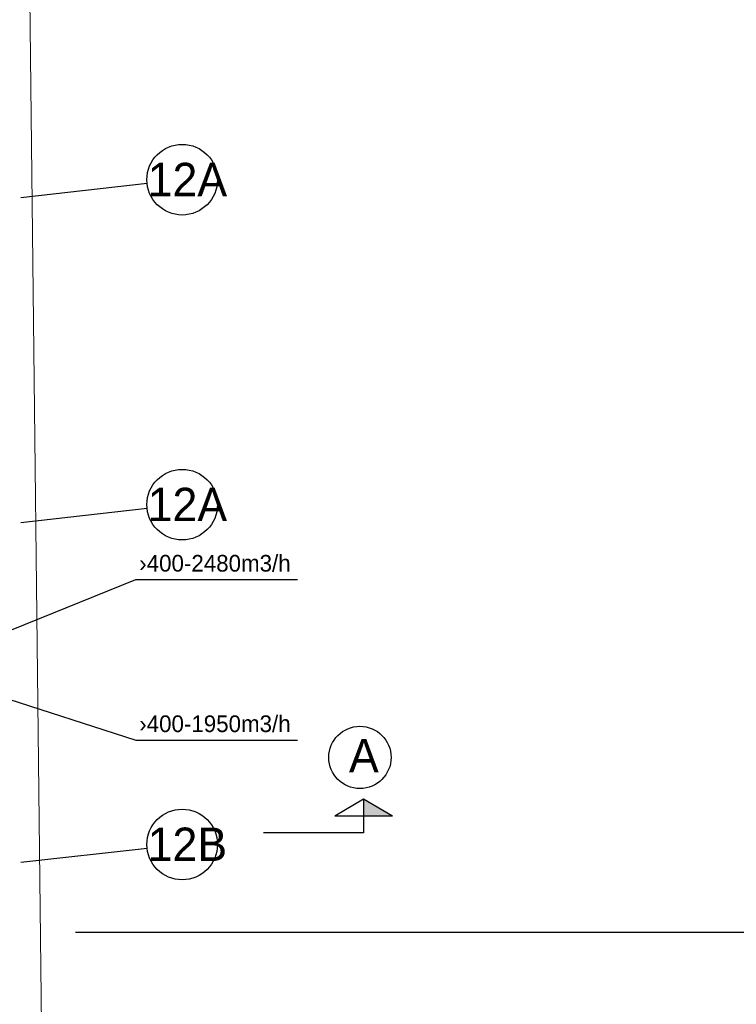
# Model space of a CAD drawing. Header units: millimetres. Extents: x 0 to 83130, y 0 to 53088.
# Tile 54 of 105: x 14736 to 20102, y 27930 to 35306. Entities that reach past the tile are written whole.
import ezdxf

# ---------------------------------------------------------------- set-up
doc = ezdxf.new("R2010")
doc.units = ezdxf.units.MM
doc.header["$LTSCALE"] = 50
doc.header["$MEASUREMENT"] = 0
doc.layers.get('0').update_dxf_attribs({"linetype": 'CONTINUOUS'})
doc.layers.add('20604A200D001$0$A-WALL', color=7, linetype='CONTINUOUS', lineweight=13)
for name, color, linetype in [('20604A200D001$0$A26-HEL2', 251, 'CONTINUOUS'), ('V061-', 1, 'CONTINUOUS'), ('V101', 3, 'CONTINUOUS'), ('V110-', 6, 'CONTINUOUS'), ('xref', 7, 'CONTINUOUS')]:
    doc.layers.add(name, color=color, linetype=linetype)
doc.styles.add('FISO', font='fiso')

# ---------------------------------------------------------------- blocks, each defined once
blk = doc.blocks.new('_SNITT2')
for p, q in [((-4.33, 2.5), (0, 5)), ((0, 5), (4.33, 2.5)), ((0, 5), (0, 0)), ((-4.33, 2.5), (4.33, 2.5)), ((0, 0), (15, 0))]:
    blk.add_line(p, q)
for points in [[(-4.33, 2.5), (0, 5), (-4.33, 2.5)], [(-4.33, 2.5), (0, 5), (0, 2.5)]]:
    blk.add_solid(points)
blk = doc.blocks.new('20604A200D001')
at = {"layer": '20604A200D001$0$A-WALL'}
blk.add_line((30445.9, 18803.5), (30106.7, 48335.2), dxfattribs=at)
at = {"layer": '20604A200D001$0$A26-HEL2', "color": 7}
blk.add_lwpolyline([(65415, 26138), (30624.5, 26138)], dxfattribs=at)

msp = doc.modelspace()

# ---------------------------------------------------------------- linework, layer by layer
at = {"layer": 'V061-'}
for p, q in [((14453.62, 30646.02), (15606.21, 31111.73)), ((15606.21, 31111.73), (16816.43, 31111.73)), ((14029.03, 30418.28), (15606.21, 29909.5)), ((15606.21, 29909.5), (16816.43, 29909.5))]:
    msp.add_line(p, q, dxfattribs=at)
at = {"layer": 'V101', "color": 1}
for p, q in [((14743.98, 33973.81), (15689.57, 34080.8)), ((14743.98, 31539.48), (15689.57, 31646.47)), ((14743.98, 28993.8), (15689.57, 29100.79))]:
    msp.add_line(p, q, dxfattribs=at)
for centre in [(15952.73, 34107.55), (15952.73, 31673.22), (15952.73, 29127.54)]:
    msp.add_circle(centre, 264.52, dxfattribs=at)
at = {"layer": 'V110-'}
msp.add_circle((17283.51, 29779.45), 233.49, dxfattribs=at)

# ---------------------------------------------------------------- block references
at = {"layer": 'V110-', "xscale": -50, "yscale": 50, "zscale": 50}
msp.add_blockref('_SNITT2', (17311.22, 29215.76), dxfattribs=at)
at = {"layer": 'xref'}
msp.add_blockref('20604A200D001', (-15469.5, 2330.58), dxfattribs=at)

# ---------------------------------------------------------------- texts
at = {"layer": 'V061-', "color": 1, "style": 'FISO'}
for s, p in [('›400-2480m3/h', (15631.21, 31171.73)), ('›400-1950m3/h', (15631.21, 29969.5))]:
    msp.add_text(s, height=125, dxfattribs=at).set_placement(p)
at = {"layer": 'V101', "color": 7, "style": 'FISO'}
for s, p in [('12A', (15694.35, 33984.02)), ('12A', (15694.35, 31549.69)), ('12B', (15694.35, 29004.01))]:
    msp.add_text(s, height=250, dxfattribs=at).set_placement(p)
at = {"layer": 'V110-', "color": 6, "style": 'FISO'}
msp.add_text('A', height=250, dxfattribs=at).set_placement((17201.57, 29667.88))

doc.saveas('drawing.dxf')
